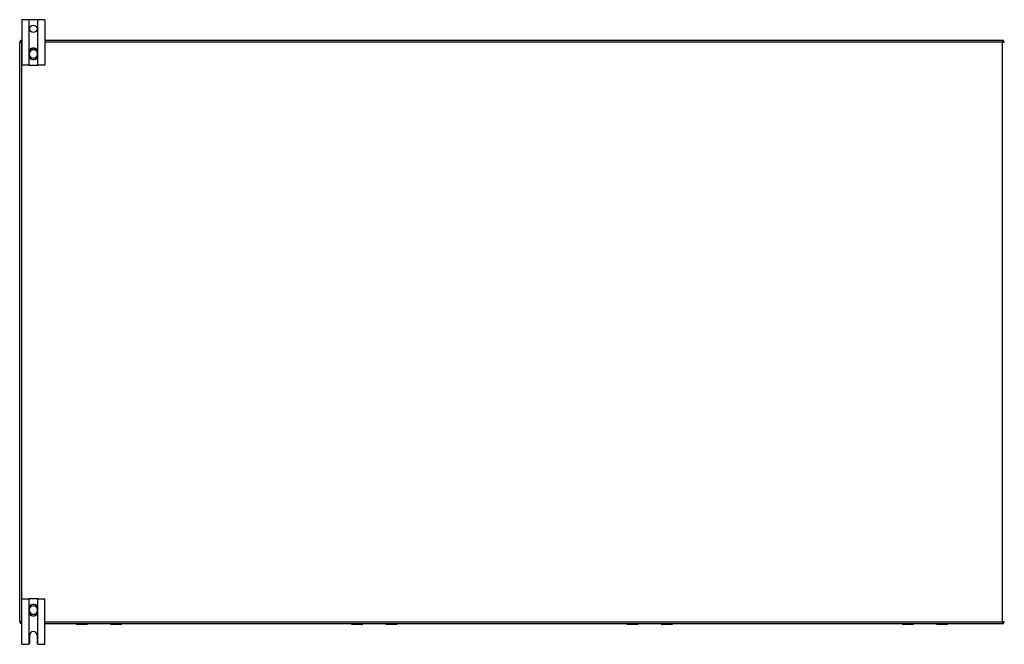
# Model space of a CAD drawing. Header units: inches. Extents: x 23 to 567, y 61 to 264.
# Tile 25 of 256: x 23 to 77, y 143 to 178. Entities that reach past the tile are written whole.
import ezdxf

# ---------------------------------------------------------------- set-up
doc = ezdxf.new("R2010")
doc.units = ezdxf.units.IN
doc.header["$MEASUREMENT"] = 0
doc.layers.add('Visible Edges(ANSI)', color=7, linetype='Continuous', lineweight=25)
doc.layers.add('Visible Tangent Edges(ANSI)', color=7, linetype='Continuous', lineweight=25)

msp = doc.modelspace()

# ---------------------------------------------------------------- linework, layer by layer
at = {"layer": 'Visible Edges(ANSI)'}
for p, q in [((23.763, 177.734), (23.39, 177.734)), ((23.39, 177.734), (23.39, 175.234)), ((23.793, 177.734), (23.763, 177.734)), ((24.236, 177.734), (23.793, 177.734)), ((24.267, 177.734), (24.236, 177.734)), ((24.64, 177.734), (24.267, 177.734)), ((24.64, 177.734), (24.64, 175.234)), ((23.364, 176.609), (23.39, 176.609)), ((24.64, 176.609), (77.166, 176.609)), ((23.265, 144.708), (23.265, 176.51)), ((23.778, 175.971), (23.778, 175.932)), ((23.778, 175.932), (23.778, 175.787)), ((23.778, 175.787), (23.778, 175.748)), ((24.251, 175.932), (24.251, 175.971)), ((24.251, 175.787), (24.251, 175.932)), ((24.251, 175.748), (24.251, 175.787)), ((23.763, 175.234), (23.39, 175.234)), ((23.763, 175.234), (23.793, 175.234)), ((23.793, 175.234), (24.236, 175.234)), ((24.236, 175.234), (24.267, 175.234)), ((24.64, 175.234), (24.267, 175.234)), ((23.39, 145.984), (23.763, 145.984)), ((23.39, 143.484), (23.39, 145.984)), ((23.793, 145.984), (23.763, 145.984)), ((24.236, 145.984), (23.793, 145.984)), ((24.267, 145.984), (24.236, 145.984)), ((24.267, 145.984), (24.64, 145.984)), ((24.64, 143.484), (24.64, 145.984)), ((23.778, 145.471), (23.778, 145.432)), ((23.778, 145.432), (23.778, 145.287)), ((23.778, 145.287), (23.778, 145.248)), ((24.251, 145.432), (24.251, 145.471)), ((24.251, 145.287), (24.251, 145.432)), ((24.251, 145.248), (24.251, 145.287)), ((23.39, 144.609), (23.364, 144.609)), ((77.166, 144.609), (24.64, 144.609)), ((26.378, 144.591), (26.967, 144.591)), ((26.983, 144.609), (26.983, 144.607)), ((28.243, 144.607), (28.243, 144.609)), ((28.259, 144.591), (28.848, 144.591)), ((41.479, 144.591), (42.068, 144.591)), ((42.084, 144.609), (42.084, 144.607)), ((43.344, 144.607), (43.344, 144.609)), ((43.36, 144.591), (43.949, 144.591)), ((56.58, 144.591), (57.169, 144.591)), ((57.185, 144.609), (57.185, 144.607)), ((58.445, 144.607), (58.445, 144.609)), ((58.461, 144.591), (59.05, 144.591)), ((71.681, 144.591), (72.27, 144.591)), ((72.286, 144.609), (72.286, 144.607)), ((73.546, 144.607), (73.546, 144.609)), ((73.562, 144.591), (74.151, 144.591)), ((23.812, 143.546), (23.812, 143.984)), ((24.218, 143.984), (24.218, 143.546)), ((23.39, 143.484), (23.75, 143.484)), ((24.28, 143.484), (24.64, 143.484))]:
    msp.add_line(p, q, dxfattribs=at)
at = {"layer": 'Visible Edges(ANSI)', "flags": 128}
for points in [[(23.91, 176.156), (23.9, 176.153), (23.891, 176.149), (23.882, 176.144), (23.873, 176.139), (23.865, 176.133), (23.856, 176.128), (23.848, 176.121), (23.841, 176.115), (23.834, 176.108), (23.827, 176.1), (23.821, 176.092), (23.815, 176.084), (23.809, 176.076), (23.804, 176.067), (23.799, 176.058), (23.795, 176.049), (23.791, 176.04), (23.788, 176.03), (23.785, 176.021), (23.783, 176.011), (23.781, 176.001), (23.779, 175.991), (23.779, 175.981), (23.778, 175.971)], [(24.251, 175.971), (24.251, 175.981), (24.25, 175.991), (24.249, 176.001), (24.247, 176.011), (24.244, 176.021), (24.242, 176.03), (24.238, 176.04), (24.235, 176.049), (24.23, 176.058), (24.226, 176.067), (24.22, 176.076), (24.215, 176.084), (24.209, 176.092), (24.202, 176.1), (24.196, 176.108), (24.188, 176.115), (24.181, 176.121), (24.173, 176.128), (24.165, 176.133), (24.156, 176.139), (24.147, 176.144), (24.138, 176.149), (24.129, 176.153), (24.12, 176.156)], [(23.778, 175.748), (23.779, 175.738), (23.779, 175.728), (23.781, 175.718), (23.783, 175.708), (23.785, 175.698), (23.788, 175.688), (23.791, 175.679), (23.795, 175.67), (23.799, 175.66), (23.804, 175.652), (23.809, 175.643), (23.814, 175.635), (23.82, 175.627), (23.827, 175.619), (23.834, 175.611), (23.841, 175.604), (23.848, 175.598), (23.856, 175.591), (23.864, 175.585), (23.873, 175.58), (23.882, 175.575), (23.891, 175.57), (23.9, 175.566), (23.91, 175.562)], [(24.12, 175.562), (24.129, 175.566), (24.138, 175.57), (24.148, 175.575), (24.156, 175.58), (24.165, 175.585), (24.173, 175.591), (24.181, 175.598), (24.189, 175.604), (24.196, 175.611), (24.203, 175.619), (24.209, 175.627), (24.215, 175.635), (24.221, 175.643), (24.226, 175.652), (24.23, 175.66), (24.235, 175.67), (24.238, 175.679), (24.242, 175.688), (24.244, 175.698), (24.247, 175.708), (24.249, 175.718), (24.25, 175.728), (24.251, 175.738), (24.251, 175.748)], [(23.91, 145.656), (23.9, 145.653), (23.891, 145.648), (23.882, 145.644), (23.873, 145.639), (23.864, 145.633), (23.856, 145.627), (23.848, 145.621), (23.841, 145.614), (23.834, 145.607), (23.827, 145.6), (23.82, 145.592), (23.814, 145.584), (23.809, 145.576), (23.804, 145.567), (23.799, 145.558), (23.795, 145.549), (23.791, 145.54), (23.788, 145.53), (23.785, 145.521), (23.783, 145.511), (23.781, 145.501), (23.779, 145.491), (23.779, 145.481), (23.778, 145.471)], [(24.251, 145.471), (24.251, 145.481), (24.25, 145.491), (24.249, 145.501), (24.247, 145.511), (24.244, 145.521), (24.242, 145.53), (24.238, 145.54), (24.235, 145.549), (24.23, 145.558), (24.226, 145.567), (24.221, 145.576), (24.215, 145.584), (24.209, 145.592), (24.203, 145.6), (24.196, 145.607), (24.189, 145.614), (24.181, 145.621), (24.173, 145.627), (24.165, 145.633), (24.156, 145.639), (24.148, 145.644), (24.138, 145.648), (24.129, 145.653), (24.12, 145.656)], [(23.778, 145.248), (23.779, 145.238), (23.779, 145.228), (23.781, 145.218), (23.783, 145.208), (23.785, 145.198), (23.788, 145.188), (23.791, 145.179), (23.795, 145.169), (23.799, 145.16), (23.804, 145.151), (23.809, 145.143), (23.815, 145.134), (23.821, 145.126), (23.827, 145.119), (23.834, 145.111), (23.841, 145.104), (23.848, 145.097), (23.856, 145.091), (23.865, 145.085), (23.873, 145.08), (23.882, 145.075), (23.891, 145.07), (23.9, 145.066), (23.91, 145.062)], [(24.12, 145.062), (24.129, 145.066), (24.138, 145.07), (24.147, 145.075), (24.156, 145.08), (24.165, 145.085), (24.173, 145.091), (24.181, 145.097), (24.188, 145.104), (24.196, 145.111), (24.202, 145.119), (24.209, 145.126), (24.215, 145.134), (24.22, 145.143), (24.226, 145.151), (24.23, 145.16), (24.235, 145.169), (24.238, 145.179), (24.242, 145.188), (24.244, 145.198), (24.247, 145.208), (24.249, 145.218), (24.25, 145.228), (24.251, 145.238), (24.251, 145.248)], [(23.763, 143.486), (23.762, 143.486), (23.762, 143.486), (23.762, 143.486), (23.761, 143.485), (23.761, 143.485), (23.761, 143.485), (23.76, 143.485), (23.76, 143.485), (23.759, 143.485), (23.759, 143.485), (23.758, 143.485), (23.758, 143.485), (23.757, 143.485), (23.757, 143.485), (23.756, 143.485), (23.755, 143.485), (23.755, 143.485), (23.754, 143.484), (23.753, 143.484), (23.753, 143.484), (23.752, 143.484), (23.751, 143.484), (23.75, 143.484), (23.75, 143.484)], [(23.793, 143.502), (23.792, 143.501), (23.791, 143.5), (23.789, 143.498), (23.787, 143.497), (23.786, 143.496), (23.784, 143.495), (23.782, 143.494), (23.781, 143.493), (23.779, 143.492), (23.778, 143.491), (23.776, 143.49), (23.774, 143.489), (23.773, 143.489), (23.771, 143.488), (23.77, 143.488), (23.769, 143.487), (23.768, 143.487), (23.767, 143.487), (23.766, 143.486), (23.765, 143.486), (23.764, 143.486), (23.764, 143.486), (23.763, 143.486), (23.763, 143.486)], [(24.267, 143.486), (24.266, 143.486), (24.266, 143.486), (24.265, 143.486), (24.264, 143.486), (24.264, 143.486), (24.263, 143.487), (24.261, 143.487), (24.26, 143.487), (24.259, 143.488), (24.258, 143.488), (24.256, 143.489), (24.255, 143.489), (24.253, 143.49), (24.252, 143.491), (24.25, 143.492), (24.249, 143.493), (24.247, 143.494), (24.245, 143.495), (24.244, 143.496), (24.242, 143.497), (24.24, 143.498), (24.239, 143.5), (24.237, 143.501), (24.236, 143.502)], [(24.28, 143.484), (24.279, 143.484), (24.278, 143.484), (24.277, 143.484), (24.277, 143.484), (24.276, 143.484), (24.275, 143.484), (24.275, 143.485), (24.274, 143.485), (24.273, 143.485), (24.273, 143.485), (24.272, 143.485), (24.272, 143.485), (24.271, 143.485), (24.271, 143.485), (24.27, 143.485), (24.27, 143.485), (24.269, 143.485), (24.269, 143.485), (24.268, 143.485), (24.268, 143.485), (24.268, 143.486), (24.267, 143.486), (24.267, 143.486), (24.267, 143.486)]]:
    msp.add_lwpolyline(points, dxfattribs=at)
at = {"layer": 'Visible Edges(ANSI)'}
msp.add_circle((24.015, 177.234), 0.203, dxfattribs=at)
for centre, radius, start, end in [((23.364, 176.51), 0.099, 90, 180), ((77.166, 176.51), 0.099, 0, 90), ((24.015, 175.859), 0.315, 70.5288, 109.4712), ((24.015, 175.859), 0.315, 250.5288, 289.4712), ((24.015, 145.359), 0.315, 70.5288, 109.4712), ((24.015, 145.359), 0.315, 250.5288, 289.4712), ((23.364, 144.708), 0.099, 180, 270), ((24.015, 143.984), 0.203, 0, 180), ((26.378, 144.611), 0.0197, 185.3247, 270), ((26.967, 144.607), 0.0157, 270, 0), ((28.259, 144.607), 0.0157, 180, 270), ((28.848, 144.611), 0.0197, 270, 354.6753), ((41.479, 144.611), 0.0197, 185.3247, 270), ((42.068, 144.607), 0.0157, 270, 0), ((43.36, 144.607), 0.0157, 180, 270), ((43.949, 144.611), 0.0197, 270, 354.6753), ((56.58, 144.611), 0.0197, 185.3247, 270), ((57.169, 144.607), 0.0157, 270, 0), ((58.461, 144.607), 0.0157, 180, 270), ((59.05, 144.611), 0.0197, 270, 354.6753), ((71.681, 144.611), 0.0197, 185.3247, 270), ((72.27, 144.607), 0.0157, 270, 0), ((73.562, 144.607), 0.0157, 180, 270), ((74.151, 144.611), 0.0197, 270, 354.6753), ((77.166, 144.708), 0.099, 270, 0), ((23.75, 143.546), 0.062, 314.9335, 0), ((24.28, 143.546), 0.062, 180, 225.0665)]:
    msp.add_arc(centre, radius, start, end, dxfattribs=at)
at = {"layer": 'Visible Tangent Edges(ANSI)'}
for p, q in [((23.763, 177.734), (23.763, 175.234)), ((23.793, 176.046), (23.793, 177.734)), ((24.236, 177.734), (24.236, 176.046)), ((24.267, 175.234), (24.267, 177.734)), ((23.364, 176.51), (23.364, 176.609)), ((77.166, 176.609), (77.166, 176.51)), ((23.265, 176.51), (23.364, 176.51)), ((23.364, 176.51), (23.364, 144.708)), ((23.39, 176.51), (23.364, 176.51)), ((23.912, 176.151), (23.91, 176.156)), ((24.118, 176.151), (24.12, 176.156)), ((77.166, 176.51), (24.64, 176.51)), ((77.166, 176.51), (77.265, 176.51)), ((77.166, 144.708), (77.166, 176.51)), ((23.778, 175.932), (23.798, 175.932)), ((23.778, 175.787), (23.798, 175.787)), ((23.793, 175.234), (23.793, 175.673)), ((23.798, 175.787), (23.798, 175.932)), ((23.91, 175.562), (23.912, 175.568)), ((24.12, 175.562), (24.118, 175.568)), ((24.251, 175.932), (24.231, 175.932)), ((24.231, 175.932), (24.231, 175.787)), ((24.251, 175.787), (24.231, 175.787)), ((24.236, 175.673), (24.236, 175.234)), ((23.763, 145.984), (23.763, 143.486)), ((23.793, 145.546), (23.793, 145.984)), ((24.236, 145.984), (24.236, 145.546)), ((24.267, 143.486), (24.267, 145.984)), ((23.778, 145.432), (23.798, 145.432)), ((23.778, 145.287), (23.798, 145.287)), ((23.798, 145.287), (23.798, 145.432)), ((23.91, 145.656), (23.912, 145.651)), ((24.12, 145.656), (24.118, 145.651)), ((24.251, 145.432), (24.231, 145.432)), ((24.231, 145.432), (24.231, 145.287)), ((24.251, 145.287), (24.231, 145.287)), ((23.793, 143.502), (23.793, 145.173)), ((23.912, 145.068), (23.91, 145.062)), ((24.118, 145.068), (24.12, 145.062)), ((24.236, 145.173), (24.236, 143.502)), ((23.364, 144.708), (23.265, 144.708)), ((23.364, 144.708), (23.39, 144.708)), ((23.364, 144.609), (23.364, 144.708)), ((24.64, 144.708), (77.166, 144.708)), ((26.378, 144.609), (26.378, 144.591)), ((26.967, 144.591), (26.967, 144.609)), ((28.259, 144.609), (28.259, 144.591)), ((28.848, 144.591), (28.848, 144.609)), ((41.479, 144.609), (41.479, 144.591)), ((42.068, 144.591), (42.068, 144.609)), ((43.36, 144.609), (43.36, 144.591)), ((43.949, 144.591), (43.949, 144.609)), ((56.58, 144.609), (56.58, 144.591)), ((57.169, 144.591), (57.169, 144.609)), ((58.461, 144.609), (58.461, 144.591)), ((59.05, 144.591), (59.05, 144.609)), ((71.681, 144.609), (71.681, 144.591)), ((72.27, 144.591), (72.27, 144.609)), ((73.562, 144.609), (73.562, 144.591)), ((74.151, 144.591), (74.151, 144.609)), ((77.166, 144.708), (77.166, 144.609)), ((77.265, 144.708), (77.166, 144.708))]:
    msp.add_line(p, q, dxfattribs=at)
at = {"layer": 'Visible Tangent Edges(ANSI)', "flags": 128}
for points in [[(23.795, 175.972), (23.795, 175.982), (23.795, 175.991), (23.796, 176.001), (23.797, 176.01), (23.798, 176.02), (23.8, 176.029), (23.803, 176.038), (23.806, 176.047), (23.81, 176.056), (23.814, 176.065), (23.818, 176.073), (23.823, 176.081), (23.829, 176.089), (23.835, 176.097), (23.841, 176.104), (23.847, 176.111), (23.854, 176.117), (23.862, 176.123), (23.869, 176.129), (23.877, 176.134), (23.886, 176.139), (23.894, 176.143), (23.903, 176.147), (23.912, 176.151)], [(24.118, 176.151), (24.127, 176.147), (24.135, 176.143), (24.144, 176.139), (24.152, 176.134), (24.16, 176.129), (24.168, 176.123), (24.175, 176.117), (24.182, 176.111), (24.188, 176.104), (24.195, 176.097), (24.201, 176.089), (24.206, 176.081), (24.211, 176.073), (24.215, 176.065), (24.22, 176.056), (24.223, 176.047), (24.226, 176.038), (24.229, 176.029), (24.231, 176.02), (24.233, 176.01), (24.234, 176.001), (24.234, 175.991), (24.234, 175.982), (24.234, 175.972)], [(23.798, 175.932), (23.798, 175.933), (23.798, 175.935), (23.798, 175.937), (23.798, 175.938), (23.798, 175.94), (23.797, 175.942), (23.797, 175.943), (23.797, 175.945), (23.797, 175.947), (23.797, 175.948), (23.797, 175.95), (23.797, 175.952), (23.797, 175.953), (23.797, 175.955), (23.796, 175.957), (23.796, 175.959), (23.796, 175.96), (23.796, 175.962), (23.796, 175.964), (23.796, 175.965), (23.796, 175.967), (23.796, 175.969), (23.795, 175.97), (23.795, 175.972)], [(23.795, 175.747), (23.795, 175.748), (23.796, 175.75), (23.796, 175.752), (23.796, 175.753), (23.796, 175.755), (23.796, 175.757), (23.796, 175.758), (23.796, 175.76), (23.796, 175.762), (23.797, 175.763), (23.797, 175.765), (23.797, 175.767), (23.797, 175.768), (23.797, 175.77), (23.797, 175.772), (23.797, 175.774), (23.797, 175.775), (23.797, 175.777), (23.798, 175.779), (23.798, 175.78), (23.798, 175.782), (23.798, 175.784), (23.798, 175.785), (23.798, 175.787)], [(23.912, 175.568), (23.903, 175.571), (23.894, 175.575), (23.885, 175.58), (23.877, 175.585), (23.869, 175.59), (23.861, 175.596), (23.854, 175.602), (23.847, 175.608), (23.841, 175.615), (23.834, 175.622), (23.829, 175.63), (23.823, 175.638), (23.818, 175.646), (23.814, 175.654), (23.81, 175.663), (23.806, 175.671), (23.803, 175.68), (23.8, 175.69), (23.798, 175.699), (23.797, 175.708), (23.796, 175.718), (23.795, 175.727), (23.795, 175.737), (23.795, 175.747)], [(24.234, 175.747), (24.234, 175.737), (24.234, 175.727), (24.234, 175.718), (24.233, 175.708), (24.231, 175.699), (24.229, 175.69), (24.226, 175.68), (24.223, 175.671), (24.22, 175.663), (24.216, 175.654), (24.211, 175.646), (24.206, 175.638), (24.201, 175.63), (24.195, 175.622), (24.189, 175.615), (24.182, 175.608), (24.175, 175.602), (24.168, 175.596), (24.16, 175.59), (24.152, 175.585), (24.144, 175.58), (24.135, 175.575), (24.127, 175.571), (24.118, 175.568)], [(24.234, 175.972), (24.234, 175.97), (24.234, 175.969), (24.234, 175.967), (24.233, 175.965), (24.233, 175.964), (24.233, 175.962), (24.233, 175.96), (24.233, 175.959), (24.233, 175.957), (24.233, 175.955), (24.233, 175.953), (24.233, 175.952), (24.232, 175.95), (24.232, 175.948), (24.232, 175.947), (24.232, 175.945), (24.232, 175.943), (24.232, 175.942), (24.232, 175.94), (24.232, 175.938), (24.232, 175.937), (24.231, 175.935), (24.231, 175.933), (24.231, 175.932)], [(24.231, 175.787), (24.231, 175.785), (24.231, 175.784), (24.232, 175.782), (24.232, 175.78), (24.232, 175.779), (24.232, 175.777), (24.232, 175.775), (24.232, 175.774), (24.232, 175.772), (24.232, 175.77), (24.232, 175.768), (24.233, 175.767), (24.233, 175.765), (24.233, 175.763), (24.233, 175.762), (24.233, 175.76), (24.233, 175.758), (24.233, 175.757), (24.233, 175.755), (24.233, 175.753), (24.234, 175.752), (24.234, 175.75), (24.234, 175.748), (24.234, 175.747)], [(23.795, 145.472), (23.795, 145.482), (23.795, 145.491), (23.796, 145.501), (23.797, 145.51), (23.798, 145.52), (23.8, 145.529), (23.803, 145.538), (23.806, 145.547), (23.81, 145.556), (23.814, 145.565), (23.818, 145.573), (23.823, 145.581), (23.829, 145.589), (23.834, 145.596), (23.841, 145.604), (23.847, 145.61), (23.854, 145.617), (23.861, 145.623), (23.869, 145.629), (23.877, 145.634), (23.885, 145.639), (23.894, 145.643), (23.903, 145.647), (23.912, 145.651)], [(23.798, 145.432), (23.798, 145.433), (23.798, 145.435), (23.798, 145.437), (23.798, 145.438), (23.798, 145.44), (23.797, 145.442), (23.797, 145.443), (23.797, 145.445), (23.797, 145.447), (23.797, 145.448), (23.797, 145.45), (23.797, 145.452), (23.797, 145.453), (23.797, 145.455), (23.796, 145.457), (23.796, 145.459), (23.796, 145.46), (23.796, 145.462), (23.796, 145.464), (23.796, 145.465), (23.796, 145.467), (23.796, 145.469), (23.795, 145.47), (23.795, 145.472)], [(23.795, 145.247), (23.795, 145.248), (23.796, 145.25), (23.796, 145.252), (23.796, 145.253), (23.796, 145.255), (23.796, 145.257), (23.796, 145.258), (23.796, 145.26), (23.796, 145.262), (23.797, 145.263), (23.797, 145.265), (23.797, 145.267), (23.797, 145.268), (23.797, 145.27), (23.797, 145.272), (23.797, 145.273), (23.797, 145.275), (23.797, 145.277), (23.798, 145.278), (23.798, 145.28), (23.798, 145.282), (23.798, 145.283), (23.798, 145.285), (23.798, 145.287)], [(24.118, 145.651), (24.127, 145.647), (24.135, 145.643), (24.144, 145.639), (24.152, 145.634), (24.16, 145.629), (24.168, 145.623), (24.175, 145.617), (24.182, 145.61), (24.189, 145.604), (24.195, 145.596), (24.201, 145.589), (24.206, 145.581), (24.211, 145.573), (24.216, 145.565), (24.22, 145.556), (24.223, 145.547), (24.226, 145.538), (24.229, 145.529), (24.231, 145.52), (24.233, 145.51), (24.234, 145.501), (24.234, 145.491), (24.234, 145.482), (24.234, 145.472)], [(24.234, 145.472), (24.234, 145.47), (24.234, 145.469), (24.234, 145.467), (24.233, 145.465), (24.233, 145.464), (24.233, 145.462), (24.233, 145.46), (24.233, 145.459), (24.233, 145.457), (24.233, 145.455), (24.233, 145.453), (24.233, 145.452), (24.232, 145.45), (24.232, 145.448), (24.232, 145.447), (24.232, 145.445), (24.232, 145.443), (24.232, 145.442), (24.232, 145.44), (24.232, 145.438), (24.232, 145.437), (24.231, 145.435), (24.231, 145.433), (24.231, 145.432)], [(24.231, 145.287), (24.231, 145.285), (24.231, 145.283), (24.232, 145.282), (24.232, 145.28), (24.232, 145.278), (24.232, 145.277), (24.232, 145.275), (24.232, 145.273), (24.232, 145.272), (24.232, 145.27), (24.232, 145.268), (24.233, 145.267), (24.233, 145.265), (24.233, 145.263), (24.233, 145.262), (24.233, 145.26), (24.233, 145.258), (24.233, 145.257), (24.233, 145.255), (24.233, 145.253), (24.234, 145.252), (24.234, 145.25), (24.234, 145.248), (24.234, 145.247)], [(23.912, 145.068), (23.903, 145.071), (23.894, 145.075), (23.886, 145.08), (23.877, 145.084), (23.869, 145.09), (23.862, 145.095), (23.854, 145.102), (23.847, 145.108), (23.841, 145.115), (23.835, 145.122), (23.829, 145.129), (23.823, 145.137), (23.818, 145.145), (23.814, 145.154), (23.81, 145.162), (23.806, 145.171), (23.803, 145.18), (23.8, 145.189), (23.798, 145.199), (23.797, 145.208), (23.796, 145.218), (23.795, 145.227), (23.795, 145.237), (23.795, 145.247)], [(24.234, 145.247), (24.234, 145.237), (24.234, 145.227), (24.234, 145.218), (24.233, 145.208), (24.231, 145.199), (24.229, 145.189), (24.226, 145.18), (24.223, 145.171), (24.22, 145.162), (24.215, 145.154), (24.211, 145.145), (24.206, 145.137), (24.201, 145.129), (24.195, 145.122), (24.188, 145.115), (24.182, 145.108), (24.175, 145.102), (24.168, 145.095), (24.16, 145.09), (24.152, 145.084), (24.144, 145.08), (24.135, 145.075), (24.127, 145.071), (24.118, 145.068)]]:
    msp.add_lwpolyline(points, dxfattribs=at)
at = {"layer": 'Visible Tangent Edges(ANSI)'}
for centre, radius, start, end in [((24.015, 175.859), 0.228, 18.5086, 161.4914), ((24.015, 175.859), 0.309, 70.5288, 109.4712), ((24.015, 175.859), 0.228, 198.5086, 341.4914), ((24.015, 175.859), 0.309, 250.5288, 289.4712), ((24.015, 145.359), 0.228, 18.5086, 161.4914), ((24.015, 145.359), 0.228, 198.5086, 341.4914), ((24.015, 145.359), 0.309, 70.5288, 109.4712), ((24.015, 145.359), 0.309, 250.5288, 289.4712)]:
    msp.add_arc(centre, radius, start, end, dxfattribs=at)
for centre, major_axis, start_param, end_param in [((23.798, 175.971), (-0.0197, 0), 4.854218, 6.283185), ((23.798, 175.748), (-0.0197, 0), 0, 1.428968), ((24.231, 175.971), (0.0197, 0), 0, 1.428968), ((24.231, 175.748), (0.0197, 0), 4.854218, 6.283185), ((23.798, 145.471), (-0.0197, 0), 4.854218, 6.283185), ((24.231, 145.471), (0.0197, 0), 0, 1.428968), ((23.798, 145.248), (-0.0197, 0), 0, 1.428968), ((24.231, 145.248), (0.0197, 0), 4.854218, 6.283185)]:
    msp.add_ellipse(centre, major_axis=major_axis, ratio=0.07343, start_param=start_param, end_param=end_param, dxfattribs=at)

doc.saveas('drawing.dxf')
